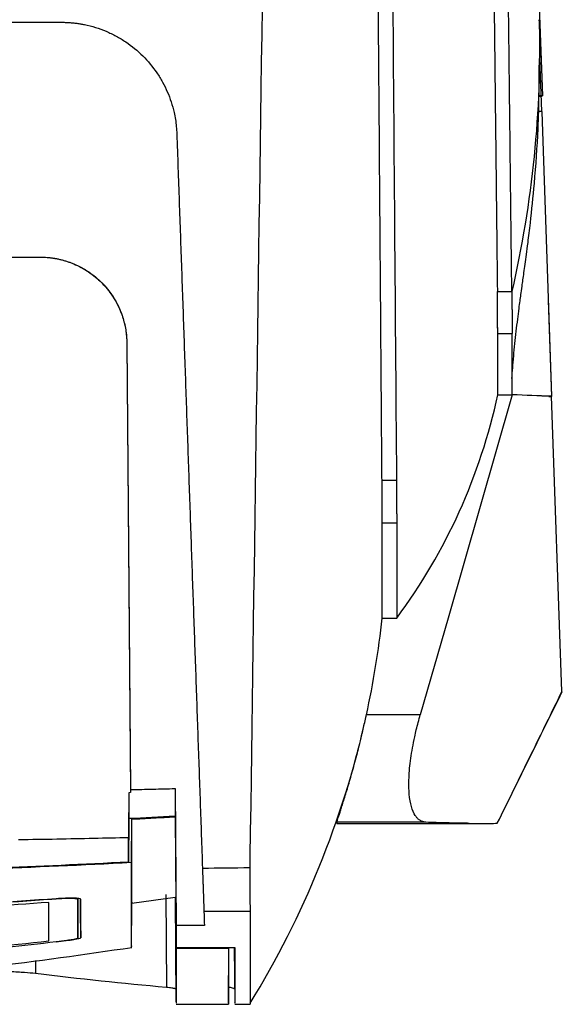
# Model space of a CAD drawing. Extents: x 51 to 741, y 25 to 594.
# Tile 40 of 77: x 327 to 346, y 477 to 511. Entities that reach past the tile are written whole.
import ezdxf

# ---------------------------------------------------------------- set-up
doc = ezdxf.new("R2010")
doc.units = 0
doc.layers.get('0').update_dxf_attribs({"linetype": 'CONTINUOUS'})

msp = doc.modelspace()

# ---------------------------------------------------------------- linework, layer by layer
at = {"color": 7, "linetype": 'Continuous'}
for p, q in [((344.973, 522.832), (345.491, 508.009)), ((345.389, 509.252), (345.397, 509.273)), ((345.468, 507.467), (345.403, 509.328)), ((345.491, 508.009), (345.364, 508.009)), ((345.364, 508.006), (345.49, 508.006)), ((345.468, 507.467), (345.468, 507.455)), ((345.468, 507.455), (345.812, 497.614)), ((294.641, 502.431), (328.103, 502.431)), ((343.933, 501.24), (344.433, 501.24)), ((345.691, 501.085), (345.696, 500.943)), ((345.696, 500.943), (345.812, 497.608)), ((343.948, 499.787), (344.448, 499.787)), ((331.102, 499.457), (331.101, 499.457)), ((331.101, 499.457), (331.232, 483.901)), ((331.102, 499.457), (331.232, 484.005)), ((344.448, 497.67), (342.226, 489.942)), ((343.948, 497.67), (344.448, 497.67)), ((345.812, 497.614), (344.448, 497.67)), ((345.719, 497.603), (345.812, 497.603)), ((346.168, 487.396), (345.812, 497.614)), ((340.438, 494.704), (339.938, 494.704)), ((340.448, 493.224), (339.948, 493.224)), ((339.948, 489.942), (340.448, 489.942)), ((342.226, 489.942), (341.264, 486.595)), ((341.264, 486.595), (339.4, 486.595)), ((339.316, 486.248), (339.32, 486.248)), ((331.232, 483.898), (331.172, 483.897)), ((332.772, 484.039), (332.812, 479.302)), ((331.172, 482.998), (331.159, 481.495)), ((331.259, 481.475), (331.272, 482.983)), ((332.772, 483.085), (332.812, 478.542)), ((338.372, 482.874), (338.372, 482.836)), ((341.46, 482.874), (338.372, 482.874)), ((338.372, 482.834), (343.418, 482.834)), ((331.277, 480.075), (332.777, 480.282)), ((332.45, 480.372), (332.474, 477.156)), ((332.772, 480.285), (332.803, 476.671)), ((331.259, 478.536), (331.272, 480.048)), ((335.372, 479.78), (333.773, 479.782)), ((329.406, 479.37), (329.401, 478.866)), ((329.501, 479.381), (329.505, 478.878)), ((333.789, 479.302), (332.812, 479.302)), ((332.812, 478.542), (334.843, 478.542)), ((332.812, 478.521), (334.622, 478.521)), ((334.622, 476.611), (334.639, 478.542)), ((334.622, 478.521), (334.622, 476.582)), ((334.822, 478.542), (334.838, 476.629)), ((332.803, 476.671), (332.803, 476.654)), ((332.805, 476.631), (332.806, 476.615)), ((332.805, 476.582), (334.622, 476.582)), ((334.84, 476.615), (334.839, 476.629)), ((334.839, 476.582), (335.376, 476.582))]:
    msp.add_line(p, q, dxfattribs=at)
at = {"color": 8, "linetype": 'Continuous'}
for p, q in [((345.468, 507.467), (345.353, 507.471)), ((327.938, 478.092), (327.941, 477.637))]:
    msp.add_line(p, q, dxfattribs=at)
at = {"color": 7, "linetype": 'Continuous'}
for points, knots in [([(344.433, 501.24), (344.43, 501.528), (344.423, 502.105), (344.413, 502.975), (344.403, 503.853), (344.393, 504.737), (344.383, 505.629), (344.373, 506.528), (344.363, 507.434), (344.352, 508.347), (344.342, 509.267), (344.331, 510.195), (344.32, 511.13), (344.31, 512.071), (344.299, 513.02), (344.288, 513.977), (344.277, 514.94), (344.266, 515.911), (344.255, 516.889), (344.244, 517.874), (344.232, 518.867), (344.221, 519.866), (344.209, 520.874), (344.198, 521.888), (344.186, 522.91), (344.175, 523.938), (344.163, 524.975), (344.151, 526.018), (344.139, 527.069), (344.127, 528.127), (344.115, 529.192), (344.103, 530.265), (344.09, 531.345), (344.078, 532.432), (344.065, 533.527), (344.053, 534.629), (344.04, 535.738), (344.028, 536.854), (344.015, 537.978), (344.002, 539.109), (343.989, 540.247), (343.976, 541.392), (343.963, 542.545), (343.95, 543.704), (343.936, 544.871), (343.923, 546.045), (343.91, 547.227), (343.896, 548.415), (343.883, 549.611), (343.869, 550.813), (343.855, 552.023), (343.841, 553.239), (343.832, 554.054), (343.827, 554.462)], [0, 0, 0, 0, 0.017353, 0.034797, 0.05233, 0.069954, 0.087668, 0.105472, 0.123366, 0.141351, 0.159426, 0.177591, 0.195846, 0.214191, 0.232626, 0.251152, 0.269768, 0.288474, 0.30727, 0.326156, 0.345133, 0.3642, 0.383356, 0.402604, 0.421941, 0.441368, 0.460886, 0.480494, 0.500192, 0.51998, 0.539858, 0.559827, 0.579886, 0.600035, 0.620274, 0.640603, 0.661023, 0.681532, 0.702132, 0.722822, 0.743603, 0.764473, 0.785434, 0.806484, 0.827625, 0.848857, 0.870178, 0.89159, 0.913091, 0.934683, 0.956365, 0.978138, 1, 1, 1, 1]), ([(335.824, 513.733), (335.812, 512.842), (335.654, 501.884), (335.501, 491.201), (335.363, 481.55), (335.361, 481.429), (335.36, 481.307)], [2.044497, 2.044497, 2.044497, 2.044497, 2.239867, 4.451526, 4.451526, 4.479735, 4.479735, 4.479735, 4.479735]), ([(339.938, 494.704), (339.936, 494.988), (339.932, 495.588), (339.924, 496.538), (339.916, 497.589), (339.908, 498.739), (339.898, 499.991), (339.888, 501.345), (339.877, 502.803), (339.865, 504.364), (339.852, 506.03), (339.839, 507.802), (339.824, 509.681), (339.809, 511.668), (339.799, 513.034), (339.794, 513.733)], [0, 0, 0, 0, 0.045746, 0.096688, 0.152826, 0.214161, 0.280691, 0.352418, 0.42934, 0.511459, 0.598774, 0.691286, 0.788994, 0.891899, 1, 1, 1, 1]), ([(343.791, 513.733), (343.795, 513.427), (343.801, 512.819), (343.812, 511.914), (343.822, 511.021), (343.832, 510.14), (343.842, 509.272), (343.852, 508.415), (343.861, 507.571), (343.871, 506.739), (343.88, 505.918), (343.889, 505.11), (343.898, 504.313), (343.907, 503.528), (343.916, 502.755), (343.924, 501.993), (343.93, 501.49), (343.933, 501.24)], [0, 0, 0, 0, 0.072157, 0.143529, 0.214118, 0.283922, 0.352941, 0.421177, 0.488628, 0.555294, 0.621177, 0.686275, 0.750588, 0.814118, 0.876863, 0.938824, 1, 1, 1, 1]), ([(302.698, 510.557), (302.968, 510.557), (303.51, 510.557), (304.324, 510.557), (305.14, 510.557), (305.96, 510.557), (306.781, 510.557), (307.605, 510.557), (308.431, 510.557), (310.059, 510.557), (312.514, 510.556), (315.229, 510.557), (317.417, 510.557), (319.591, 510.557), (321.759, 510.557), (323.932, 510.557), (325.548, 510.557), (327.19, 510.557), (328.277, 510.557), (328.835, 510.557)], [0, 0, 0, 0, 0.030891, 0.0619, 0.093018, 0.124241, 0.15556, 0.18697, 0.218463, 0.250033, 0.373191, 0.499466, 0.561275, 0.624253, 0.749215, 0.810629, 0.874439, 0.935565, 1, 1, 1, 1]), ([(328.835, 510.557), (328.88, 510.557), (328.97, 510.556), (329.104, 510.549), (329.238, 510.538), (329.371, 510.522), (329.504, 510.502), (329.722, 510.461), (330.02, 510.385), (330.387, 510.251), (330.738, 510.083), (331.179, 509.816), (331.675, 509.408), (332.08, 508.919), (332.344, 508.49), (332.509, 508.153), (332.642, 507.803), (332.731, 507.482), (332.786, 507.195), (332.819, 506.947), (332.828, 506.78), (332.833, 506.697)], [0, 0, 0, 0, 0.020684, 0.041378, 0.062107, 0.082901, 0.103785, 0.124789, 0.186135, 0.248323, 0.309909, 0.37227, 0.497293, 0.623305, 0.686066, 0.748917, 0.811659, 0.874348, 0.916326, 0.958171, 1, 1, 1, 1]), ([(345.397, 509.273), (345.398, 509.277), (345.4, 509.284), (345.404, 509.302), (345.407, 509.323), (345.41, 509.348), (345.412, 509.378), (345.414, 509.413), (345.416, 509.464), (345.417, 509.534), (345.418, 509.62), (345.417, 509.734), (345.414, 509.89), (345.408, 510.083), (345.399, 510.328), (345.389, 510.515), (345.383, 510.647)], [0, 0, 0, 0, 0.040781, 0.081951, 0.123508, 0.165454, 0.207787, 0.250503, 0.292034, 0.37502, 0.44864, 0.500144, 0.625062, 0.749679, 0.822383, 1, 1, 1, 1]), ([(344.438, 498.236), (344.445, 498.351), (344.459, 498.567), (344.495, 498.981), (344.538, 499.409), (344.585, 499.837), (344.633, 500.248), (344.677, 500.597), (344.716, 500.896), (344.744, 501.107), (344.783, 501.394), (344.85, 501.868), (344.924, 502.4), (344.999, 502.968), (345.103, 503.819), (345.237, 505.14), (345.372, 507.051), (345.383, 508.499), (345.388, 509.31)], [0, 0, 0, 0, 0.153497, 0.289978, 0.409541, 0.512281, 0.598291, 0.667658, 0.708816, 0.740703, 0.767191, 0.793086, 0.819275, 0.833311, 0.852428, 0.888515, 0.937585, 1, 1, 1, 1]), ([(332.833, 506.697), (332.846, 506.306), (332.874, 505.525), (332.914, 504.355), (332.955, 503.186), (332.996, 502.019), (333.037, 500.853), (333.077, 499.689), (333.118, 498.527), (333.158, 497.366), (333.199, 496.206), (333.239, 495.048), (333.279, 493.892), (333.32, 492.737), (333.36, 491.584), (333.4, 490.433), (333.44, 489.284), (333.481, 488.136), (333.521, 486.99), (333.561, 485.845), (333.601, 484.703), (333.641, 483.562), (333.68, 482.422), (333.707, 481.665), (333.72, 481.286)], [0, 0, 0, 0, 0.045138, 0.0903094, 0.1355136, 0.18075, 0.226018, 0.271317, 0.3166466, 0.3620059, 0.4073945, 0.4528118, 0.4982572, 0.5437303, 0.5892313, 0.6347602, 0.680317, 0.7259018, 0.7715146, 0.8171555, 0.8628244, 0.9085215, 0.9542466, 1, 1, 1, 1]), ([(328.102, 502.431), (328.141, 502.431), (328.22, 502.43), (328.338, 502.423), (328.456, 502.411), (328.573, 502.395), (328.691, 502.374), (328.807, 502.348), (328.923, 502.317), (329.038, 502.282), (329.152, 502.242), (329.405, 502.142), (329.79, 501.934), (330.238, 501.564), (330.612, 501.107), (330.819, 500.723), (330.928, 500.439), (330.979, 500.285), (331.026, 500.11), (331.065, 499.912), (331.093, 499.692), (331.098, 499.538), (331.101, 499.457)], [0, 0, 0, 0, 0.024673, 0.049416, 0.074231, 0.099121, 0.12409, 0.149141, 0.174277, 0.1995, 0.224815, 0.250223, 0.371984, 0.500088, 0.618568, 0.749907, 0.780751, 0.81593, 0.855445, 0.899295, 0.94748, 1, 1, 1, 1]), ([(328.103, 502.431), (328.143, 502.431), (328.223, 502.43), (328.342, 502.423), (328.461, 502.411), (328.578, 502.394), (328.695, 502.373), (328.81, 502.348), (328.925, 502.317), (329.039, 502.282), (329.152, 502.242), (329.409, 502.14), (329.795, 501.933), (330.247, 501.555), (330.619, 501.1), (330.836, 500.688), (330.957, 500.363), (331.02, 500.142), (331.066, 499.917), (331.095, 499.688), (331.099, 499.535), (331.102, 499.457)], [0, 0, 0, 0, 0.025201, 0.050249, 0.075185, 0.100053, 0.124895, 0.149755, 0.174675, 0.1997, 0.22487, 0.250227, 0.37469, 0.500094, 0.624554, 0.749917, 0.80009, 0.849906, 0.899644, 0.949583, 1, 1, 1, 1]), ([(343.948, 499.787), (343.948, 499.791), (343.948, 499.8), (343.947, 499.821), (343.947, 499.85), (343.946, 499.888), (343.944, 499.972), (343.942, 500.089), (343.94, 500.245), (343.938, 500.413), (343.937, 500.626), (343.936, 500.873), (343.934, 501.06), (343.933, 501.183), (343.933, 501.24)], [0, 0, 0, 0, 0.043085, 0.089658, 0.139726, 0.193299, 0.250382, 0.432046, 0.500019, 0.575598, 0.749672, 0.844734, 0.928163, 1, 1, 1, 1]), ([(344.433, 501.24), (344.433, 501.207), (344.434, 501.139), (344.435, 501.042), (344.436, 500.948), (344.437, 500.856), (344.438, 500.768), (344.439, 500.684), (344.44, 500.575), (344.442, 500.453), (344.443, 500.335), (344.445, 500.204), (344.446, 500.066), (344.447, 499.95), (344.448, 499.845), (344.448, 499.811), (344.448, 499.786)], [0, 0, 0, 0, 0.042204, 0.084229, 0.126074, 0.16774, 0.209224, 0.250525, 0.29141, 0.375016, 0.44814, 0.500149, 0.625607, 0.749664, 0.822205, 1, 1, 1, 1]), ([(343.948, 497.67), (343.948, 497.68), (343.948, 497.699), (343.948, 497.735), (343.948, 497.775), (343.948, 497.82), (343.948, 497.87), (343.948, 497.926), (343.948, 497.986), (343.948, 498.052), (343.948, 498.122), (343.948, 498.198), (343.948, 498.278), (343.948, 498.383), (343.948, 498.515), (343.948, 498.684), (343.948, 498.869), (343.948, 499.07), (343.948, 499.29), (343.948, 499.527), (343.948, 499.7), (343.948, 499.787)], [0, 0, 0, 0, 0.041667, 0.083333, 0.125, 0.166667, 0.208333, 0.25, 0.291667, 0.333333, 0.375, 0.416667, 0.458333, 0.5, 0.568686, 0.638287, 0.708801, 0.78023, 0.852573, 0.925829, 1, 1, 1, 1]), ([(339.948, 493.224), (339.948, 493.23), (339.948, 493.242), (339.947, 493.269), (339.947, 493.302), (339.946, 493.345), (339.945, 493.418), (339.944, 493.534), (339.943, 493.685), (339.942, 493.884), (339.941, 494.097), (339.94, 494.346), (339.939, 494.53), (339.939, 494.649), (339.938, 494.704)], [0, 0, 0, 0, 0.043545, 0.090343, 0.140403, 0.193731, 0.250332, 0.375204, 0.500061, 0.569677, 0.74971, 0.846327, 0.929747, 1, 1, 1, 1]), ([(340.439, 494.704), (340.439, 494.675), (340.44, 494.582), (340.441, 494.394), (340.442, 494.162), (340.443, 493.922), (340.444, 493.711), (340.446, 493.532), (340.447, 493.391), (340.448, 493.298), (340.449, 493.247), (340.449, 493.229), (340.449, 493.223)], [0, 0, 0, 0, 0.036282, 0.119797, 0.250468, 0.367205, 0.499992, 0.631929, 0.74952, 0.874406, 0.957918, 1, 1, 1, 1]), ([(339.948, 489.942), (339.948, 489.946), (339.948, 489.954), (339.948, 489.972), (339.948, 489.995), (339.948, 490.022), (339.948, 490.055), (339.948, 490.092), (339.948, 490.134), (339.948, 490.181), (339.948, 490.233), (339.948, 490.29), (339.948, 490.352), (339.948, 490.418), (339.948, 490.49), (339.948, 490.566), (339.948, 490.647), (339.948, 490.733), (339.948, 490.86), (339.948, 491.038), (339.948, 491.279), (339.948, 491.544), (339.948, 491.832), (339.948, 492.144), (339.948, 492.479), (339.948, 492.838), (339.948, 493.095), (339.948, 493.224)], [0, 0, 0, 0, 0.028866, 0.057731, 0.086597, 0.115462, 0.144328, 0.173193, 0.202059, 0.230924, 0.25979, 0.288655, 0.317521, 0.346386, 0.375252, 0.404118, 0.432983, 0.461849, 0.490715, 0.554376, 0.618038, 0.681699, 0.74536, 0.809021, 0.872681, 0.936341, 1, 1, 1, 1]), ([(340.449, 493.223), (340.449, 493.165), (340.449, 493.048), (340.449, 492.879), (340.449, 492.714), (340.449, 492.554), (340.448, 492.398), (340.448, 492.248), (340.448, 492.102), (340.448, 491.961), (340.448, 491.721), (340.448, 491.307), (340.448, 490.929), (340.448, 490.654), (340.448, 490.504), (340.448, 490.371), (340.448, 490.256), (340.448, 490.158), (340.448, 490.077), (340.448, 490.014), (340.448, 489.967), (340.448, 489.95), (340.448, 489.942)], [0, 0, 0, 0, 0.02855, 0.0571, 0.085651, 0.114202, 0.142752, 0.171303, 0.199853, 0.228403, 0.256953, 0.349857, 0.509285, 0.563809, 0.618333, 0.672857, 0.727381, 0.781905, 0.836428, 0.890952, 0.945476, 1, 1, 1, 1]), ([(343.93, 482.837), (344.322, 483.633), (345.069, 485.149), (345.814, 486.672), (346.168, 487.396)], [0, 0, 0, 0, 0.524775, 1, 1, 1, 1]), ([(344.534, 484.061), (344.697, 484.392), (345.201, 485.418), (345.786, 486.6), (346.182, 487.401)], [0, 0, 0, 0, 0.322812, 1, 1, 1, 1]), ([(339.353, 486.383), (339.356, 486.399), (339.364, 486.434), (339.38, 486.505), (339.392, 486.559), (339.4, 486.595)], [0, 0, 0, 0, 0.225582, 0.500006, 1, 1, 1, 1]), ([(341.46, 482.874), (341.444, 482.875), (341.413, 482.878), (341.368, 482.887), (341.326, 482.901), (341.286, 482.919), (341.248, 482.941), (341.212, 482.966), (341.179, 482.996), (341.147, 483.028), (341.118, 483.064), (341.043, 483.169), (340.947, 483.393), (340.87, 483.836), (340.861, 484.401), (340.914, 484.964), (340.992, 485.449), (341.058, 485.781), (341.126, 486.077), (341.191, 486.333), (341.239, 486.506), (341.264, 486.595)], [0, 0, 0, 0, 0.0243813, 0.0483884, 0.0719957, 0.0951783, 0.1179123, 0.1401749, 0.1619444, 0.1832003, 0.2039237, 0.2240968, 0.350561, 0.4717669, 0.6022798, 0.7341799, 0.7999088, 0.8676053, 0.9101555, 0.954344, 1, 1, 1, 1]), ([(335.372, 476.615), (336.298, 478.119), (337.1, 479.7), (338.433, 482.971), (338.964, 484.661), (339.353, 486.383)], [0, 0, 0, 0, 0.5, 0.5, 1, 1, 1, 1]), ([(338.372, 482.874), (338.372, 482.875), (338.372, 482.877), (338.374, 482.884), (338.377, 482.895), (338.382, 482.91), (338.388, 482.928), (338.4, 482.965), (338.422, 483.033), (338.461, 483.151), (338.509, 483.3), (338.585, 483.535), (338.698, 483.897), (338.828, 484.336), (338.937, 484.723), (339.021, 485.031), (339.106, 485.353), (339.18, 485.65), (339.245, 485.916), (339.299, 486.148), (339.335, 486.305), (339.353, 486.383)], [0, 0, 0, 0, 0.02081, 0.041603, 0.062408, 0.083249, 0.104155, 0.125152, 0.1876, 0.250071, 0.312421, 0.375054, 0.499998, 0.624919, 0.68732, 0.749936, 0.812213, 0.874875, 0.916478, 0.958144, 1, 1, 1, 1]), ([(331.172, 483.897), (331.172, 483.744), (331.172, 483.439), (331.172, 483.145), (331.172, 482.998)], [0, 0, 0, 0, 0.4991074, 1, 1, 1, 1]), ([(331.232, 484.005), (331.491, 484.01), (332.004, 484.02), (332.517, 484.033), (332.772, 484.039)], [0, 0, 0, 0, 0.503818, 1, 1, 1, 1]), ([(332.772, 484.039), (332.772, 483.874), (332.772, 483.712), (332.772, 483.393), (332.772, 483.237), (332.772, 483.085)], [0.8928961, 0.8928961, 0.8928961, 0.8928961, 0.9536542, 0.9536542, 1.012708, 1.012708, 1.012708, 1.012708]), ([(331.272, 482.983), (331.522, 482.996), (332.022, 483.023), (332.522, 483.051), (332.772, 483.065)], [0, 0, 0, 0, 0.501074, 1, 1, 1, 1]), ([(331.272, 480.11), (331.272, 480.092), (331.272, 480.029), (331.272, 480.469), (331.272, 481.382), (331.272, 482.449), (331.272, 482.983)], [0, 0, 0, 0, 0.113162, 0.408869, 0.7045, 1, 1, 1, 1]), ([(342.896, 482.837), (342.776, 482.839), (342.535, 482.842), (342.176, 482.85), (341.817, 482.86), (341.579, 482.87), (341.46, 482.874)], [0, 0, 0, 0, 0.250441, 0.500587, 0.750441, 1, 1, 1, 1]), ([(342.896, 482.837), (343.068, 482.836), (343.412, 482.833), (343.757, 482.836), (343.93, 482.837)], [0, 0, 0, 0, 0.499912, 1, 1, 1, 1]), ([(331.159, 482.34), (330.757, 482.33), (329.932, 482.31), (328.661, 482.284), (327.793, 482.271), (327.348, 482.264)], [0, 0, 0, 0, 0.316373, 0.649703, 1, 1, 1, 1]), ([(331.159, 481.495), (331.159, 481.564), (331.159, 481.703), (331.159, 481.914), (331.159, 482.126), (331.159, 482.269), (331.159, 482.34)], [0, 0, 0, 0, 0.252674, 0.503577, 0.752697, 1, 1, 1, 1]), ([(331.259, 478.601), (331.259, 478.585), (331.259, 478.524), (331.259, 478.965), (331.258, 479.88), (331.259, 480.944), (331.259, 481.476)], [0, 0, 0, 0, 0.1078604, 0.4056451, 0.7029959, 1, 1, 1, 1]), ([(333.72, 481.286), (333.721, 481.249), (333.724, 481.177), (333.727, 481.073), (333.731, 480.976), (333.734, 480.884), (333.737, 480.798), (333.74, 480.718), (333.742, 480.643), (333.745, 480.574), (333.747, 480.511), (333.749, 480.453), (333.751, 480.4), (333.753, 480.351), (333.754, 480.307), (333.757, 480.233), (333.76, 480.135), (333.764, 480.026), (333.767, 479.936), (333.77, 479.866), (333.771, 479.814), (333.772, 479.792), (333.773, 479.782)], [0, 0, 0, 0, 0.045355, 0.089454, 0.132223, 0.173593, 0.213504, 0.251903, 0.288741, 0.323979, 0.357583, 0.389523, 0.419777, 0.448325, 0.475153, 0.500249, 0.588575, 0.675197, 0.759855, 0.842326, 0.922423, 1, 1, 1, 1]), ([(335.36, 481.307), (335.354, 480.894), (335.358, 480.536), (335.367, 480.008), (335.372, 479.838), (335.372, 479.78)], [0, 0, 0, 0, 0.5, 0.5, 1, 1, 1, 1]), ([(328.651, 480.226), (328.253, 480.198), (327.46, 480.141), (326.272, 480.064), (325.09, 479.992), (323.914, 479.925), (322.745, 479.865), (321.581, 479.81), (320.423, 479.761), (319.27, 479.718), (318.124, 479.68), (316.984, 479.649), (315.85, 479.623), (314.721, 479.602), (313.599, 479.588), (312.482, 479.579), (311.74, 479.578), (311.37, 479.577)], [0, 0, 0, 0, 0.069176, 0.137986, 0.206434, 0.274519, 0.342244, 0.40961, 0.476619, 0.543271, 0.609569, 0.675514, 0.741107, 0.806351, 0.871246, 0.935796, 1, 1, 1, 1]), ([(328.651, 480.216), (328.266, 480.188), (327.501, 480.134), (326.362, 480.059), (325.24, 479.989), (324.136, 479.926), (323.049, 479.868), (321.98, 479.816), (320.928, 479.77), (319.894, 479.728), (318.877, 479.692), (317.878, 479.66), (316.896, 479.634), (315.932, 479.612), (314.986, 479.594), (314.057, 479.581), (313.146, 479.571), (312.252, 479.565), (311.662, 479.565), (311.37, 479.564)], [0, 0, 0, 0, 0.067025, 0.133024, 0.197995, 0.26194, 0.324859, 0.386751, 0.447619, 0.507461, 0.56628, 0.624074, 0.680844, 0.736592, 0.791317, 0.84502, 0.897701, 0.949361, 1, 1, 1, 1]), ([(328.401, 480.101), (325.568, 479.891), (322.731, 479.727), (317.053, 479.503), (314.212, 479.443), (311.371, 479.443)], [0, 0, 0, 0, 0.5, 0.5, 1, 1, 1, 1]), ([(329.506, 480.208), (329.506, 480.219), (329.482, 480.228), (329.391, 480.241), (329.198, 480.253), (328.879, 480.242), (328.651, 480.226)], [0, 0, 0, 0, 0.25, 0.25, 0.5, 1, 1, 1, 1]), ([(329.401, 480.2), (329.401, 480.202), (329.4, 480.205), (329.393, 480.21), (329.382, 480.215), (329.366, 480.219), (329.335, 480.225), (329.279, 480.23), (329.184, 480.234), (329.071, 480.235), (328.955, 480.232), (328.848, 480.228), (328.751, 480.223), (328.685, 480.218), (328.651, 480.216)], [0, 0, 0, 0, 0.051315, 0.1018, 0.151769, 0.201544, 0.251453, 0.374575, 0.500043, 0.625523, 0.748667, 0.831777, 0.915052, 1, 1, 1, 1]), ([(329.401, 478.866), (329.401, 478.893), (329.401, 478.947), (329.401, 479.035), (329.401, 479.127), (329.401, 479.225), (329.401, 479.329), (329.401, 479.437), (329.401, 479.551), (329.401, 479.67), (329.401, 479.795), (329.401, 479.924), (329.401, 480.059), (329.401, 480.153), (329.401, 480.2)], [0, 0, 0, 0, 0.083557, 0.167074, 0.25055, 0.333985, 0.41738, 0.500734, 0.584047, 0.667319, 0.750551, 0.833741, 0.916891, 1, 1, 1, 1]), ([(329.405, 480.236), (329.405, 480.135), (329.405, 479.77), (329.405, 479.538), (329.406, 479.37)], [0, 0, 0, 0, 0.2787543, 1, 1, 1, 1]), ([(329.501, 479.381), (329.502, 479.547), (329.502, 479.771), (329.502, 480.122), (329.502, 480.211)], [0, 0, 0, 0, 0.745131, 1, 1, 1, 1]), ([(329.505, 478.878), (329.506, 478.904), (329.506, 478.958), (329.506, 479.046), (329.506, 479.138), (329.506, 479.236), (329.506, 479.339), (329.506, 479.447), (329.506, 479.56), (329.506, 479.679), (329.506, 479.803), (329.506, 479.933), (329.506, 480.067), (329.506, 480.161), (329.505, 480.208)], [0, 0, 0, 0, 0.083406, 0.166795, 0.250168, 0.333527, 0.416873, 0.500206, 0.583528, 0.666839, 0.750141, 0.833434, 0.91672, 1, 1, 1, 1]), ([(311.372, 477.767), (314.217, 477.767), (317.061, 477.863), (322.739, 478.209), (325.573, 478.459), (328.401, 478.767)], [0, 0, 0, 0, 0.5, 0.5, 1, 1, 1, 1]), ([(311.373, 477.7), (311.635, 477.7), (312.159, 477.701), (312.946, 477.709), (313.733, 477.721), (314.52, 477.738), (315.306, 477.759), (316.093, 477.785), (316.879, 477.816), (317.666, 477.85), (318.452, 477.889), (319.239, 477.932), (320.338, 477.999), (321.751, 478.095), (323.476, 478.231), (325.201, 478.384), (326.927, 478.553), (328.076, 478.679), (328.651, 478.742)], [0, 0, 0, 0, 0.045428, 0.090857, 0.136288, 0.181724, 0.227163, 0.272608, 0.318059, 0.363516, 0.408981, 0.454454, 0.499935, 0.599763, 0.699683, 0.799697, 0.899804, 1, 1, 1, 1]), ([(328.651, 478.737), (328.767, 478.749), (328.882, 478.764), (329.094, 478.792), (329.373, 478.834), (329.506, 478.866), (329.506, 478.878)], [0, 0, 0, 0, 0.25, 0.25, 0.5, 1, 1, 1, 1]), ([(328.651, 478.742), (328.671, 478.744), (328.711, 478.749), (328.77, 478.756), (328.827, 478.763), (328.884, 478.77), (328.966, 478.781), (329.071, 478.795), (329.184, 478.813), (329.278, 478.83), (329.34, 478.843), (329.377, 478.853), (329.398, 478.86), (329.4, 478.864), (329.401, 478.866)], [0, 0, 0, 0, 0.051061, 0.101376, 0.151216, 0.200863, 0.250597, 0.374884, 0.500113, 0.625074, 0.748656, 0.832246, 0.915522, 1, 1, 1, 1]), ([(322.945, 477.532), (324.069, 477.638), (326.868, 477.903), (329.628, 478.304), (331.279, 478.543)], [0, 0, 0, 0, 0.401756, 1, 1, 1, 1]), ([(327.942, 477.637), (327.823, 477.649), (327.585, 477.674), (327.068, 477.701), (326.574, 477.718), (326.249, 477.72), (326.134, 477.721)], [0, 0, 0, 0, 0.283224, 0.565003, 0.84687, 1, 1, 1, 1]), ([(332.801, 477.095), (332.8, 477.097), (332.799, 477.1), (332.792, 477.105), (332.781, 477.11), (332.766, 477.116), (332.746, 477.121), (332.713, 477.128), (332.659, 477.136), (332.578, 477.147), (332.509, 477.153), (332.475, 477.156)], [0, 0, 0, 0, 0.082121, 0.163943, 0.245616, 0.327292, 0.409123, 0.491258, 0.661005, 0.830136, 1, 1, 1, 1]), ([(334.835, 477.095), (334.828, 477.114), (334.819, 477.136), (334.645, 477.158), (334.622, 477.161)], [0, 0, 0, 0, 0.868778, 1, 1, 1, 1]), ([(335.372, 476.615), (335.372, 476.594), (335.372, 476.573), (335.372, 476.583), (335.372, 476.583)], [0, 0, 0, 0, 0.9860989, 1, 1, 1, 1])]:
    msp.add_open_spline(points, degree=3, knots=knots, dxfattribs=at)
for points in [[(340.293, 513.733), (340.343, 507.254), (340.392, 500.903), (340.439, 494.704)], [(345.383, 510.647), (345.463, 507.49), (345.143, 504.323), (344.433, 501.24)], [(343.948, 499.787), (343.947, 499.81), (343.944, 499.911), (343.94, 500.22), (343.937, 500.666), (343.934, 501.04), (343.933, 501.24)], [(344.448, 497.67), (344.448, 497.891), (344.448, 498.597), (344.448, 499.787)], [(340.448, 489.942), (341.299, 491.086), (342.751, 493.557), (343.65, 496.277), (343.948, 497.67)], [(345.812, 497.614), (345.357, 497.626), (344.903, 497.645), (344.448, 497.67)], [(339.4, 486.595), (339.641, 487.7), (339.824, 488.818), (339.948, 489.942)], [(331.172, 483.896), (331.167, 483.377), (331.163, 482.858), (331.159, 482.34)], [(331.232, 484.005), (331.232, 483.969), (331.232, 483.934), (331.232, 483.898)], [(332.772, 483.085), (332.238, 483.054), (331.705, 483.025), (331.172, 482.998)], [(331.259, 481.476), (329.574, 481.388), (327.888, 481.313), (326.201, 481.251)], [(331.159, 481.495), (329.604, 481.414), (328.05, 481.346), (326.496, 481.289)], [(333.72, 481.286), (334.267, 481.293), (334.813, 481.3), (335.36, 481.307)], [(328.401, 478.767), (328.401, 479.089), (328.401, 479.533), (328.401, 480.101)], [(333.773, 479.782), (333.778, 479.615), (333.784, 479.455), (333.789, 479.302)], [(335.372, 479.78), (335.372, 477.865), (335.372, 476.808), (335.372, 476.615)], [(332.812, 479.302), (332.812, 479.028), (332.812, 478.775), (332.812, 478.542)], [(332.812, 478.521), (332.81, 477.397), (332.808, 476.761), (332.806, 476.615)], [(334.843, 478.542), (334.842, 477.405), (334.841, 476.761), (334.84, 476.615)], [(332.474, 477.156), (330.963, 477.292), (329.452, 477.452), (327.941, 477.637)]]:
    msp.add_open_spline(points, degree=3, dxfattribs=at)

doc.saveas('drawing.dxf')
